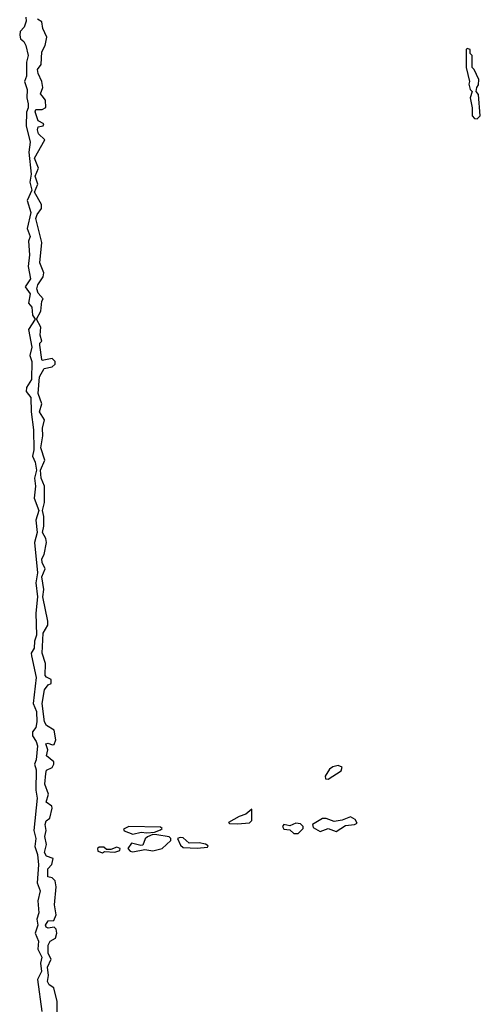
# Model space of a CAD drawing. Extents: x 2708302 to 2968450, y 494490 to 722710.
# Tile 133 of 256: x 2810583 to 2812870, y 664081 to 668972. Entities that reach past the tile are written whole.
import ezdxf

# ---------------------------------------------------------------- set-up
doc = ezdxf.new("R2010")
doc.units = 0

msp = doc.modelspace()

# ---------------------------------------------------------------- linework, layer by layer
at = {"layer": '0CON20XD'}
for points in [[(2810613.8, 668985), (2810615.8, 668965), (2810606.2, 668935), (2810586, 668914), (2810583.3, 668895), (2810587.7, 668877.7), (2810604.1, 668864.1), (2810614, 668845), (2810625.8, 668795), (2810617.7, 668762.3), (2810617.3, 668692.7), (2810606.7, 668665), (2810620, 668625), (2810618, 668585), (2810626, 668554), (2810626.1, 668533.9), (2810616.4, 668513.6), (2810615.9, 668445.9), (2810635.8, 668364.2), (2810628.8, 668315), (2810640, 668205), (2810633.8, 668165), (2810643.3, 668125), (2810620, 668075), (2810638, 668015), (2810620, 667935), (2810636, 667895), (2810627, 667873), (2810632, 667805)], [(2810770, 664035), (2810770, 664095), (2810752.5, 664162.5), (2810728.8, 664178.8), (2810720.8, 664195), (2810726.7, 664225), (2810722, 664265), (2810740, 664305), (2810724, 664334), (2810724.3, 664375), (2810734.3, 664395.7), (2810760.5, 664409.5), (2810767.8, 664435), (2810764.3, 664454.3), (2810755, 664463.8), (2810725, 664458.8), (2810714.2, 664464.2), (2810712, 664475), (2810725, 664496.2), (2810752.5, 664497.5), (2810763.8, 664525), (2810756.7, 664575), (2810763.8, 664665), (2810758.8, 664695), (2810745, 664710), (2810722.5, 664715), (2810723.3, 664755), (2810742.5, 664775), (2810750, 664805), (2810716.4, 664816.4), (2810706, 664835), (2810715.8, 664875), (2810708.6, 664915), (2810714.2, 664945), (2810710, 664975), (2810715, 664992.5), (2810733.6, 665006.4), (2810743.8, 665055), (2810742.5, 665065), (2810714.2, 665085), (2810726.7, 665125), (2810708.8, 665175), (2810713, 665227), (2810716.7, 665245), (2810745, 665257.5), (2810753.3, 665275), (2810752.5, 665285), (2810716.2, 665315), (2810723.8, 665345), (2810713.8, 665375), (2810725, 665378.8), (2810745, 665370), (2810755, 665372.5), (2810762.5, 665395), (2810753.8, 665443.8), (2810716, 665466), (2810706, 665485), (2810694.2, 665575), (2810707, 665643), (2810725, 665667.5), (2810740, 665675), (2810740, 665695), (2810715.9, 665705.9), (2810710, 665715), (2810711.9, 665775), (2810695.6, 665825), (2810700, 665925), (2810723.3, 665965), (2810723.8, 665985), (2810698, 666105), (2810702.3, 666142.3), (2810692.5, 666205), (2810710, 666245), (2810695.6, 666275.6), (2810693.8, 666295), (2810704.2, 666315), (2810716.2, 666375), (2810713.3, 666395), (2810696, 666425), (2810703.9, 666456.1), (2810703.3, 666505), (2810696.2, 666535), (2810705.7, 666574.3), (2810706.2, 666655), (2810690, 666695), (2810686.1, 666733.9), (2810708.8, 666785), (2810688, 666845), (2810697.5, 666905), (2810696.4, 666943.6), (2810706.2, 666985), (2810680.8, 667025), (2810694, 667065), (2810675.6, 667115), (2810681.7, 667198.3), (2810705, 667240), (2810745, 667247.5), (2810758.8, 667261.2), (2810760, 667275), (2810745, 667290), (2810695, 667280), (2810692.5, 667285), (2810683.3, 667355), (2810683.3, 667365), (2810692.5, 667375), (2810684.2, 667405), (2810688, 667445), (2810667.5, 667485), (2810688.8, 667525), (2810693.3, 667575), (2810700, 667585), (2810674.4, 667614.4), (2810668.8, 667635), (2810674.1, 667655.9), (2810700, 667695), (2810703.3, 667715), (2810683.8, 667765), (2810694, 667865), (2810663.8, 667985), (2810670, 668005), (2810691.2, 668035), (2810692, 668055), (2810657.5, 668115), (2810673.3, 668155), (2810660, 668195), (2810676.2, 668235), (2810657.5, 668285), (2810707.5, 668375), (2810676.2, 668405), (2810671.2, 668425), (2810675, 668440), (2810700, 668445), (2810702.5, 668455), (2810675, 668470), (2810660, 668515), (2810664.1, 668525.9), (2810695, 668526), (2810713, 668537), (2810712.2, 668572.2), (2810694.4, 668594.4), (2810686.7, 668605), (2810698.8, 668635), (2810693.8, 668665), (2810674.2, 668705), (2810672.5, 668725), (2810690, 668750), (2810693.3, 668813.3), (2810710, 668845), (2810718.8, 668885), (2810698.3, 668928.3), (2810692.5, 668962.5), (2810672.5, 668975)], [(2812855, 668480), (2812870, 668495), (2812861.7, 668601.7), (2812850, 668615), (2812852.5, 668635), (2812861.7, 668648.3), (2812862.5, 668675), (2812840, 668725), (2812830, 668735), (2812830, 668795), (2812820, 668805), (2812820, 668825), (2812805, 668830), (2812800, 668825), (2812800, 668735), (2812816.1, 668666.1), (2812813, 668653), (2812820, 668625), (2812830, 668615), (2812820, 668585), (2812830, 668535), (2812830, 668495), (2812841.7, 668481.7), (2812855, 668480)], [(2810632, 667805), (2810626, 667746), (2810636.7, 667685), (2810610, 667645), (2810635, 667610), (2810627.5, 667565), (2810643.9, 667543.9), (2810646.7, 667505), (2810660, 667485), (2810626.4, 667433.6), (2810644, 667345), (2810634, 667305), (2810643.9, 667273.9), (2810642.5, 667185), (2810617.5, 667145), (2810615.8, 667125.8), (2810638.8, 667095), (2810640, 667025), (2810651.2, 666935), (2810653.3, 666835), (2810646.7, 666805), (2810660, 666775), (2810666.7, 666735), (2810656.2, 666695), (2810662, 666655), (2810655.9, 666595.9), (2810677.5, 666535), (2810663.9, 666486.1), (2810670, 666425), (2810656.2, 666375), (2810671.2, 666225), (2810663.3, 666175), (2810671.2, 666105), (2810664.2, 666025), (2810666, 665915), (2810656, 665885), (2810655, 665850), (2810640, 665825), (2810641.7, 665811.7), (2810665.8, 665705), (2810650, 665575), (2810666.2, 665535), (2810668.8, 665485), (2810663.9, 665456.1), (2810647.5, 665435), (2810647.5, 665415), (2810665, 665387.5), (2810671.2, 665365), (2810665.8, 665295), (2810656.2, 665275), (2810665.7, 665245.7), (2810663.3, 665145), (2810670, 665105), (2810653.3, 664945), (2810663.3, 664905), (2810658, 664865), (2810671.2, 664825), (2810676.1, 664773.9), (2810670, 664685), (2810684.2, 664645), (2810674, 664595), (2810678, 664535), (2810668.8, 664505), (2810673.3, 664475), (2810660, 664435), (2810676, 664395), (2810673.3, 664355), (2810694, 664315), (2810686, 664285), (2810691.2, 664245), (2810671.2, 664205), (2810693.8, 664045)], [(2812115, 665200), (2812179.3, 665240.7), (2812185, 665260), (2812165, 665267.5), (2812138.3, 665261.7), (2812120.7, 665249.3), (2812100, 665215), (2812101.7, 665201.7), (2812115, 665200)], [(2811665, 664977.5), (2811725, 664982), (2811735.7, 664995), (2811735, 665050), (2811706.7, 665025), (2811673.3, 665015), (2811620, 664985), (2811625, 664980), (2811665, 664977.5)], [(2811965, 664930), (2811990, 664955), (2811990, 664965), (2811977.6, 664977.6), (2811955, 664981.9), (2811925, 664968), (2811895, 664973.8), (2811888, 664965), (2811895, 664952), (2811925, 664947.5), (2811945, 664930), (2811965, 664930)], [(2812155, 664940), (2812200.5, 664969.5), (2812246.1, 664973.9), (2812258.3, 664981.7), (2812249.3, 664999.3), (2812225, 665013.3), (2812183.9, 664996.1), (2812145, 664988.8), (2812105, 665004), (2812086, 665004), (2812036.7, 664975), (2812040, 664960), (2812075, 664940), (2812115, 664954), (2812155, 664940)], [(2811145, 664926.2), (2811186.4, 664936.4), (2811215, 664932.5), (2811253, 664937), (2811281.7, 664948.3), (2811290, 664955), (2811281.7, 664961.7), (2811125.9, 664964.1), (2811098.3, 664951.7), (2811102.3, 664942.3), (2811145, 664926.2)], [(2811145, 664838.8), (2811205, 664850), (2811245, 664844), (2811290, 664855), (2811333.3, 664895), (2811333.8, 664905), (2811325, 664913.8), (2811263.9, 664923.9), (2811245, 664924), (2811217, 664913), (2811206.9, 664903.1), (2811195, 664872.5), (2811185, 664870), (2811138.3, 664881.7), (2811120, 664855), (2811132, 664842), (2811145, 664838.8)], [(2811465, 664856.7), (2811515, 664862.5), (2811518.3, 664868.3), (2811506.4, 664876.4), (2811475, 664883.3), (2811425, 664882.5), (2811395, 664908), (2811379.3, 664910.7), (2811367.5, 664905), (2811381.7, 664871.7), (2811395, 664860), (2811465, 664856.7)], [(2810995, 664833.3), (2811005, 664840), (2811055, 664836.7), (2811080, 664845), (2811082.5, 664855), (2811065, 664862.5), (2811035, 664850), (2811015, 664850), (2811001.7, 664861.7), (2810978.3, 664861.7), (2810970, 664855), (2810971.7, 664841.7), (2810995, 664833.3)]]:
    msp.add_lwpolyline(points, dxfattribs=at)

doc.saveas('drawing.dxf')
